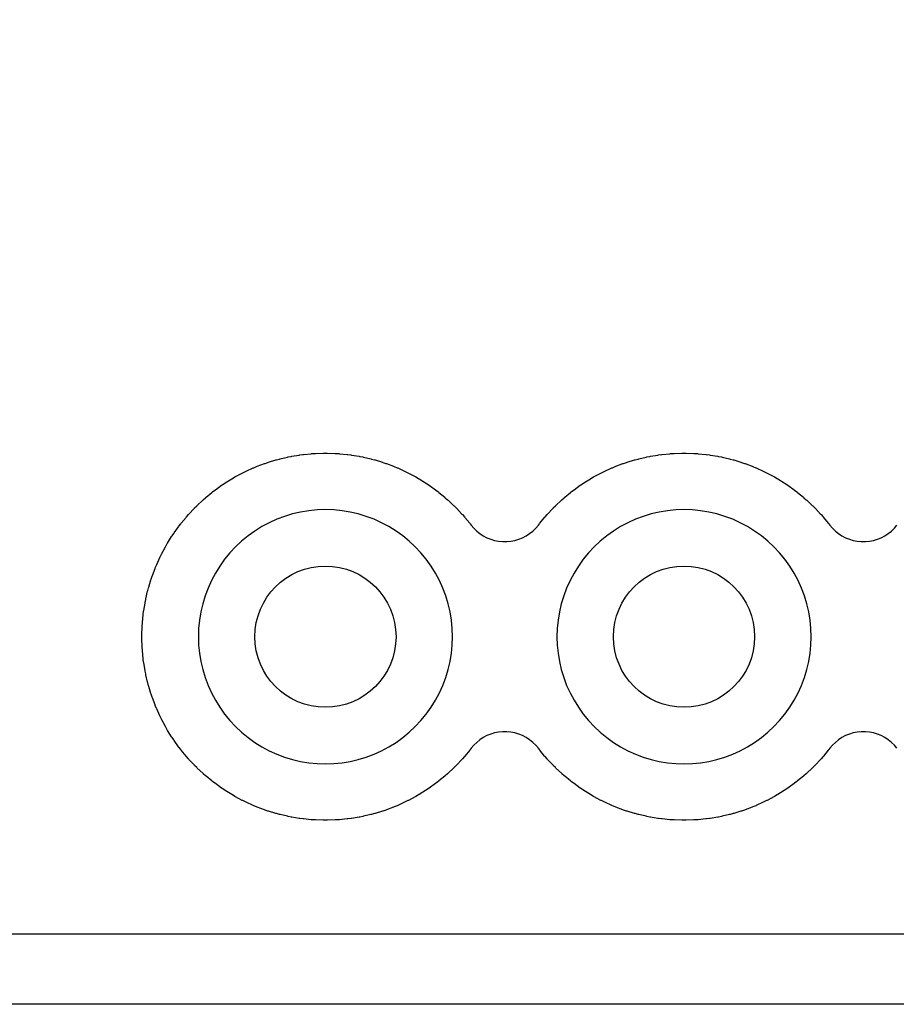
# Model space of a CAD drawing. Header units: millimetres. Extents: x 0 to 81, y 0 to 109.
# Tile 3 of 29: x 24.36 to 30.57, y 0 to 6.97. Entities that reach past the tile are written whole.
import ezdxf

# ---------------------------------------------------------------- set-up
doc = ezdxf.new("R2010")
doc.units = ezdxf.units.MM
for name, color, linetype in [('COPPER_KEEP_ref', 8, 'Continuous'), ('COPPER_REMOVE', 3, 'Continuous'), ('DRILL_1.0', 4, 'Continuous'), ('OUTLINE', 7, 'Continuous')]:
    doc.layers.add(name, color=color, linetype=linetype)

msp = doc.modelspace()

# ---------------------------------------------------------------- linework, layer by layer
at = {"layer": 'COPPER_KEEP_ref'}
for points in [[(30.578, 1.8128), (30.5593, 1.8349), (30.5386, 1.855), (30.516, 1.8731), (30.4918, 1.8889), (30.4662, 1.9023), (30.4394, 1.9132), (30.4116, 1.9215), (30.3833, 1.927), (30.3545, 1.9298), (30.3255, 1.9298), (30.2967, 1.927), (30.2684, 1.9215), (30.2406, 1.9132), (30.2138, 1.9023), (30.1882, 1.8889), (30.164, 1.8731), (30.1414, 1.855), (30.1207, 1.8349), (30.102, 1.8128), (30.0947, 1.8033), (30.0917, 1.7995), (30.0574, 1.7577), (30.0542, 1.754), (30.0402, 1.738), (30.0369, 1.7344), (30, 1.695), (29.9966, 1.6914), (29.9816, 1.6764), (29.978, 1.673), (29.9386, 1.6361), (29.935, 1.6328), (29.919, 1.6188), (29.9153, 1.6156), (29.8735, 1.5813), (29.8697, 1.5783), (29.8528, 1.5653), (29.8489, 1.5624), (29.805, 1.531), (29.801, 1.5282), (29.7833, 1.5164), (29.7792, 1.5137), (29.7333, 1.4852), (29.7291, 1.4827), (29.7107, 1.472), (29.7064, 1.4697), (29.6588, 1.4442), (29.6544, 1.442), (29.6353, 1.4326), (29.6309, 1.4305), (29.5817, 1.4082), (29.5772, 1.4062), (29.5576, 1.3981), (29.553, 1.3963), (29.5025, 1.3773), (29.4979, 1.3756), (29.4777, 1.3688), (29.4731, 1.3673), (29.4214, 1.3516), (29.4167, 1.3503), (29.3961, 1.3448), (29.3914, 1.3436), (29.3388, 1.3313), (29.334, 1.3303), (29.3131, 1.3261), (29.3083, 1.3252), (29.2551, 1.3164), (29.2502, 1.3157), (29.2291, 1.3129), (29.2242, 1.3124), (29.1705, 1.3071), (29.1656, 1.3067), (29.1444, 1.3053), (29.1395, 1.3051), (29.0855, 1.3033), (29.0806, 1.3032), (29.0594, 1.3032), (29.0545, 1.3033), (29.0005, 1.3051), (28.9956, 1.3053), (28.9744, 1.3067), (28.9695, 1.3071), (28.9158, 1.3124), (28.9109, 1.3129), (28.8898, 1.3157), (28.8849, 1.3164), (28.8317, 1.3252), (28.8269, 1.3261), (28.806, 1.3303), (28.8012, 1.3313), (28.7486, 1.3436), (28.7439, 1.3448), (28.7233, 1.3503), (28.7186, 1.3516), (28.6669, 1.3673), (28.6623, 1.3688), (28.6421, 1.3756), (28.6375, 1.3773), (28.587, 1.3963), (28.5824, 1.3981), (28.5628, 1.4062), (28.5583, 1.4082), (28.5091, 1.4305), (28.5047, 1.4326), (28.4856, 1.442), (28.4812, 1.4442), (28.4336, 1.4697), (28.4293, 1.472), (28.4109, 1.4827), (28.4067, 1.4852), (28.3608, 1.5137), (28.3567, 1.5164), (28.339, 1.5282), (28.335, 1.531), (28.2911, 1.5624), (28.2872, 1.5653), (28.2703, 1.5783), (28.2665, 1.5813), (28.2247, 1.6156), (28.221, 1.6188), (28.205, 1.6328), (28.2014, 1.6361), (28.162, 1.673), (28.1584, 1.6764), (28.1434, 1.6914), (28.14, 1.695), (28.1031, 1.7344), (28.0998, 1.738), (28.0858, 1.754), (28.0826, 1.7577), (28.0483, 1.7995), (28.0453, 1.8033), (28.038, 1.8128), (28.0193, 1.8349), (27.9986, 1.855), (27.976, 1.8731), (27.9518, 1.8889), (27.9262, 1.9023), (27.8994, 1.9132), (27.8716, 1.9215), (27.8433, 1.927), (27.8145, 1.9298), (27.7855, 1.9298), (27.7567, 1.927), (27.7284, 1.9215), (27.7006, 1.9132), (27.6738, 1.9023), (27.6482, 1.8889), (27.624, 1.8731), (27.6014, 1.855), (27.5807, 1.8349), (27.562, 1.8128), (27.5547, 1.8033), (27.5517, 1.7995), (27.5174, 1.7577), (27.5142, 1.754), (27.5002, 1.738), (27.4969, 1.7344), (27.46, 1.695), (27.4566, 1.6914), (27.4416, 1.6764), (27.438, 1.673), (27.3986, 1.6361), (27.395, 1.6328), (27.379, 1.6188), (27.3753, 1.6156), (27.3335, 1.5813), (27.3297, 1.5783), (27.3128, 1.5653), (27.3089, 1.5624), (27.265, 1.531), (27.261, 1.5282), (27.2433, 1.5164), (27.2392, 1.5137), (27.1933, 1.4852), (27.1891, 1.4827), (27.1707, 1.472), (27.1664, 1.4697), (27.1188, 1.4442), (27.1144, 1.442), (27.0953, 1.4326), (27.0909, 1.4305), (27.0417, 1.4082), (27.0372, 1.4062), (27.0176, 1.3981), (27.013, 1.3963), (26.9625, 1.3773), (26.9579, 1.3756), (26.9377, 1.3688), (26.9331, 1.3673), (26.8814, 1.3516), (26.8767, 1.3503), (26.8561, 1.3448), (26.8514, 1.3436), (26.7988, 1.3313), (26.794, 1.3303), (26.7731, 1.3261), (26.7683, 1.3252), (26.7151, 1.3164), (26.7102, 1.3157), (26.6891, 1.3129), (26.6842, 1.3124), (26.6305, 1.3071), (26.6256, 1.3067), (26.6044, 1.3053), (26.5995, 1.3051), (26.5455, 1.3033), (26.5406, 1.3032), (26.5194, 1.3032), (26.5145, 1.3033), (26.4605, 1.3051), (26.4556, 1.3053), (26.4344, 1.3067), (26.4295, 1.3071), (26.3758, 1.3124), (26.3709, 1.3129), (26.3498, 1.3157), (26.3449, 1.3164), (26.2917, 1.3252), (26.2869, 1.3261), (26.266, 1.3303), (26.2612, 1.3313), (26.2086, 1.3436), (26.2039, 1.3448), (26.1833, 1.3503), (26.1786, 1.3516), (26.1269, 1.3673), (26.1223, 1.3688), (26.1021, 1.3756), (26.0975, 1.3773), (26.047, 1.3963), (26.0424, 1.3981), (26.0228, 1.4062), (26.0183, 1.4082), (25.9691, 1.4305), (25.9647, 1.4326), (25.9456, 1.442), (25.9412, 1.4442), (25.8936, 1.4697), (25.8893, 1.472), (25.8709, 1.4827), (25.8667, 1.4852), (25.8208, 1.5137), (25.8167, 1.5164), (25.799, 1.5282), (25.795, 1.531), (25.7511, 1.5624), (25.7472, 1.5653), (25.7303, 1.5783), (25.7265, 1.5813), (25.6847, 1.6156), (25.681, 1.6188), (25.665, 1.6328), (25.6614, 1.6361), (25.622, 1.673), (25.6184, 1.6764), (25.6034, 1.6914), (25.6, 1.695), (25.5631, 1.7344), (25.5598, 1.738), (25.5458, 1.754), (25.5426, 1.7577), (25.5083, 1.7995), (25.5053, 1.8033), (25.4923, 1.8202), (25.4894, 1.8241), (25.458, 1.868), (25.4552, 1.872), (25.4434, 1.8897), (25.4407, 1.8938), (25.4122, 1.9397), (25.4097, 1.9439), (25.399, 1.9623), (25.3967, 1.9666), (25.3712, 2.0142), (25.369, 2.0186), (25.3596, 2.0377), (25.3575, 2.0421), (25.3352, 2.0913), (25.3332, 2.0958), (25.3251, 2.1154), (25.3233, 2.12), (25.3043, 2.1705), (25.3026, 2.1751), (25.2958, 2.1953), (25.2943, 2.1999), (25.2786, 2.2516), (25.2773, 2.2563), (25.2718, 2.2769), (25.2706, 2.2816), (25.2583, 2.3342), (25.2573, 2.339), (25.2531, 2.3599), (25.2522, 2.3647), (25.2434, 2.4179), (25.2427, 2.4228), (25.2399, 2.4439), (25.2394, 2.4488), (25.2341, 2.5025), (25.2337, 2.5074), (25.2323, 2.5286), (25.2321, 2.5335), (25.2303, 2.5875), (25.2302, 2.5924), (25.2302, 2.6136), (25.2303, 2.6185), (25.2321, 2.6725), (25.2323, 2.6774), (25.2337, 2.6986), (25.2341, 2.7035), (25.2394, 2.7572), (25.2399, 2.7621), (25.2427, 2.7832), (25.2434, 2.7881), (25.2522, 2.8413), (25.2531, 2.8461), (25.2573, 2.867), (25.2583, 2.8718), (25.2706, 2.9244), (25.2718, 2.9291), (25.2773, 2.9497), (25.2786, 2.9544), (25.2943, 3.0061), (25.2958, 3.0107), (25.3026, 3.0309), (25.3043, 3.0355), (25.3233, 3.086), (25.3251, 3.0906), (25.3332, 3.1102), (25.3352, 3.1147), (25.3575, 3.1639), (25.3596, 3.1683), (25.369, 3.1874), (25.3712, 3.1918), (25.3967, 3.2394), (25.399, 3.2437), (25.4097, 3.2621), (25.4122, 3.2663), (25.4407, 3.3122), (25.4434, 3.3163), (25.4552, 3.334), (25.458, 3.338), (25.4894, 3.3819), (25.4923, 3.3858), (25.5053, 3.4027), (25.5083, 3.4065), (25.5426, 3.4483), (25.5458, 3.452), (25.5598, 3.468), (25.5631, 3.4716), (25.6, 3.511), (25.6034, 3.5146), (25.6184, 3.5296), (25.622, 3.533), (25.6614, 3.5699), (25.665, 3.5732), (25.681, 3.5872), (25.6847, 3.5904), (25.7265, 3.6247), (25.7303, 3.6277), (25.7472, 3.6407), (25.7511, 3.6436), (25.795, 3.675), (25.799, 3.6778), (25.8167, 3.6896), (25.8208, 3.6923), (25.8667, 3.7208), (25.8709, 3.7233), (25.8893, 3.734), (25.8936, 3.7363), (25.9412, 3.7618), (25.9456, 3.764), (25.9647, 3.7734), (25.9691, 3.7755), (26.0183, 3.7978), (26.0228, 3.7998), (26.0424, 3.8079), (26.047, 3.8097), (26.0975, 3.8287), (26.1021, 3.8304), (26.1223, 3.8372), (26.1269, 3.8387), (26.1786, 3.8544), (26.1833, 3.8557), (26.2039, 3.8612), (26.2086, 3.8624), (26.2612, 3.8747), (26.266, 3.8757), (26.2869, 3.8799), (26.2917, 3.8808), (26.3449, 3.8896), (26.3498, 3.8903), (26.3709, 3.8931), (26.3758, 3.8936), (26.4295, 3.8989), (26.4344, 3.8993), (26.4556, 3.9007), (26.4605, 3.9009), (26.5145, 3.9027), (26.5194, 3.9028), (26.5406, 3.9028), (26.5455, 3.9027), (26.5995, 3.9009), (26.6044, 3.9007), (26.6256, 3.8993), (26.6305, 3.8989), (26.6842, 3.8936), (26.6891, 3.8931), (26.7102, 3.8903), (26.7151, 3.8896), (26.7683, 3.8808), (26.7731, 3.8799), (26.794, 3.8757), (26.7988, 3.8747), (26.8514, 3.8624), (26.8561, 3.8612), (26.8767, 3.8557), (26.8814, 3.8544), (26.9331, 3.8387), (26.9377, 3.8372), (26.9579, 3.8304), (26.9625, 3.8287), (27.013, 3.8097), (27.0176, 3.8079), (27.0372, 3.7998), (27.0417, 3.7978), (27.0909, 3.7755), (27.0953, 3.7734), (27.1144, 3.764), (27.1188, 3.7618), (27.1664, 3.7363), (27.1707, 3.734), (27.1891, 3.7233), (27.1933, 3.7208), (27.2392, 3.6923), (27.2433, 3.6896), (27.261, 3.6778), (27.265, 3.675), (27.3089, 3.6436), (27.3128, 3.6407), (27.3297, 3.6277), (27.3335, 3.6247), (27.3753, 3.5904), (27.379, 3.5872), (27.395, 3.5732), (27.3986, 3.5699), (27.438, 3.533), (27.4416, 3.5296), (27.4566, 3.5146), (27.46, 3.511), (27.4969, 3.4716), (27.5002, 3.468), (27.5142, 3.452), (27.5174, 3.4483), (27.5517, 3.4065), (27.5547, 3.4027), (27.562, 3.3932), (27.5807, 3.3711), (27.6014, 3.351), (27.624, 3.3329), (27.6482, 3.3171), (27.6738, 3.3037), (27.7006, 3.2928), (27.7284, 3.2845), (27.7567, 3.279), (27.7855, 3.2762), (27.8145, 3.2762), (27.8433, 3.279), (27.8716, 3.2845), (27.8994, 3.2928), (27.9262, 3.3037), (27.9518, 3.3171), (27.976, 3.3329), (27.9986, 3.351), (28.0193, 3.3711), (28.038, 3.3932), (28.0453, 3.4027), (28.0483, 3.4065), (28.0826, 3.4483), (28.0858, 3.452), (28.0998, 3.468), (28.1031, 3.4716), (28.14, 3.511), (28.1434, 3.5146), (28.1584, 3.5296), (28.162, 3.533), (28.2014, 3.5699), (28.205, 3.5732), (28.221, 3.5872), (28.2247, 3.5904), (28.2665, 3.6247), (28.2703, 3.6277), (28.2872, 3.6407), (28.2911, 3.6436), (28.335, 3.675), (28.339, 3.6778), (28.3567, 3.6896), (28.3608, 3.6923), (28.4067, 3.7208), (28.4109, 3.7233), (28.4293, 3.734), (28.4336, 3.7363), (28.4812, 3.7618), (28.4856, 3.764), (28.5047, 3.7734), (28.5091, 3.7755), (28.5583, 3.7978), (28.5628, 3.7998), (28.5824, 3.8079), (28.587, 3.8097), (28.6375, 3.8287), (28.6421, 3.8304), (28.6623, 3.8372), (28.6669, 3.8387), (28.7186, 3.8544), (28.7233, 3.8557), (28.7439, 3.8612), (28.7486, 3.8624), (28.8012, 3.8747), (28.806, 3.8757), (28.8269, 3.8799), (28.8317, 3.8808), (28.8849, 3.8896), (28.8898, 3.8903), (28.9109, 3.8931), (28.9158, 3.8936), (28.9695, 3.8989), (28.9744, 3.8993), (28.9956, 3.9007), (29.0005, 3.9009), (29.0545, 3.9027), (29.0594, 3.9028), (29.0806, 3.9028), (29.0855, 3.9027), (29.1395, 3.9009), (29.1444, 3.9007), (29.1656, 3.8993), (29.1705, 3.8989), (29.2242, 3.8936), (29.2291, 3.8931), (29.2502, 3.8903), (29.2551, 3.8896), (29.3083, 3.8808), (29.3131, 3.8799), (29.334, 3.8757), (29.3388, 3.8747), (29.3914, 3.8624), (29.3961, 3.8612), (29.4167, 3.8557), (29.4214, 3.8544), (29.4731, 3.8387), (29.4777, 3.8372), (29.4979, 3.8304), (29.5025, 3.8287), (29.553, 3.8097), (29.5576, 3.8079), (29.5772, 3.7998), (29.5817, 3.7978), (29.6309, 3.7755), (29.6353, 3.7734), (29.6544, 3.764), (29.6588, 3.7618), (29.7064, 3.7363), (29.7107, 3.734), (29.7291, 3.7233), (29.7333, 3.7208), (29.7792, 3.6923), (29.7833, 3.6896), (29.801, 3.6778), (29.805, 3.675), (29.8489, 3.6436), (29.8528, 3.6407), (29.8697, 3.6277), (29.8735, 3.6247), (29.9153, 3.5904), (29.919, 3.5872), (29.935, 3.5732), (29.9386, 3.5699), (29.978, 3.533), (29.9816, 3.5296), (29.9966, 3.5146), (30, 3.511), (30.0369, 3.4716), (30.0402, 3.468), (30.0542, 3.452), (30.0574, 3.4483), (30.0917, 3.4065), (30.0947, 3.4027), (30.102, 3.3932), (30.1207, 3.3711), (30.1414, 3.351), (30.164, 3.3329), (30.1882, 3.3171), (30.2138, 3.3037), (30.2406, 3.2928), (30.2684, 3.2845), (30.2967, 3.279), (30.3255, 3.2762), (30.3545, 3.2762), (30.3833, 3.279), (30.4116, 3.2845), (30.4394, 3.2928), (30.4662, 3.3037), (30.4918, 3.3171), (30.516, 3.3329), (30.5386, 3.351), (30.5593, 3.3711), (30.578, 3.3932)], [(19.54, 0.5), (61.46, 0.5)]]:
    msp.add_lwpolyline(points, dxfattribs=at)
for points in [[(25.6778, 2.3137), (25.6985, 2.2586), (25.7228, 2.2049), (25.7506, 2.153), (25.7817, 2.103), (25.816, 2.0551), (25.8533, 2.0096), (25.8936, 1.9666), (25.9366, 1.9263), (25.9821, 1.889), (26.03, 1.8547), (26.08, 1.8236), (26.1319, 1.7958), (26.1856, 1.7715), (26.2407, 1.7508), (26.2971, 1.7337), (26.3544, 1.7203), (26.4125, 1.7107), (26.4711, 1.7049), (26.53, 1.703), (26.5889, 1.7049), (26.6475, 1.7107), (26.7056, 1.7203), (26.7629, 1.7337), (26.8193, 1.7508), (26.8744, 1.7715), (26.9281, 1.7958), (26.98, 1.8236), (27.03, 1.8547), (27.0779, 1.889), (27.1234, 1.9263), (27.1664, 1.9666), (27.2067, 2.0096), (27.244, 2.0551), (27.2783, 2.103), (27.3094, 2.153), (27.3372, 2.2049), (27.3615, 2.2586), (27.3822, 2.3137), (27.3993, 2.3701), (27.4127, 2.4274), (27.4223, 2.4855), (27.4281, 2.5441), (27.43, 2.603), (27.4281, 2.6619), (27.4223, 2.7205), (27.4127, 2.7786), (27.3993, 2.8359), (27.3822, 2.8923), (27.3615, 2.9474), (27.3372, 3.0011), (27.3094, 3.053), (27.2783, 3.103), (27.244, 3.1509), (27.2067, 3.1964), (27.1664, 3.2394), (27.1234, 3.2797), (27.0779, 3.317), (27.03, 3.3513), (26.98, 3.3824), (26.9281, 3.4102), (26.8744, 3.4345), (26.8193, 3.4552), (26.7629, 3.4723), (26.7056, 3.4857), (26.6475, 3.4953), (26.5889, 3.5011), (26.53, 3.503), (26.4711, 3.5011), (26.4125, 3.4953), (26.3544, 3.4857), (26.2971, 3.4723), (26.2407, 3.4552), (26.1856, 3.4345), (26.1319, 3.4102), (26.08, 3.3824), (26.03, 3.3513), (25.9821, 3.317), (25.9366, 3.2797), (25.8936, 3.2394), (25.8533, 3.1964), (25.816, 3.1509), (25.7817, 3.103), (25.7506, 3.053), (25.7228, 3.0011), (25.6985, 2.9474), (25.6778, 2.8923), (25.6607, 2.8359), (25.6473, 2.7786), (25.6377, 2.7205), (25.6319, 2.6619), (25.63, 2.603), (25.6319, 2.5441), (25.6377, 2.4855), (25.6473, 2.4274), (25.6607, 2.3701), (25.6778, 2.3137)], [(28.2385, 2.2586), (28.2628, 2.2049), (28.2906, 2.153), (28.3217, 2.103), (28.356, 2.0551), (28.3933, 2.0096), (28.4336, 1.9666), (28.4766, 1.9263), (28.5221, 1.889), (28.57, 1.8547), (28.62, 1.8236), (28.6719, 1.7958), (28.7256, 1.7715), (28.7807, 1.7508), (28.8371, 1.7337), (28.8944, 1.7203), (28.9525, 1.7107), (29.0111, 1.7049), (29.07, 1.703), (29.1289, 1.7049), (29.1875, 1.7107), (29.2456, 1.7203), (29.3029, 1.7337), (29.3593, 1.7508), (29.4144, 1.7715), (29.4681, 1.7958), (29.52, 1.8236), (29.57, 1.8547), (29.6179, 1.889), (29.6634, 1.9263), (29.7064, 1.9666), (29.7467, 2.0096), (29.784, 2.0551), (29.8183, 2.103), (29.8494, 2.153), (29.8772, 2.2049), (29.9015, 2.2586), (29.9222, 2.3137), (29.9393, 2.3701), (29.9527, 2.4274), (29.9623, 2.4855), (29.9681, 2.5441), (29.97, 2.603), (29.9681, 2.6619), (29.9623, 2.7205), (29.9527, 2.7786), (29.9393, 2.8359), (29.9222, 2.8923), (29.9015, 2.9474), (29.8772, 3.0011), (29.8494, 3.053), (29.8183, 3.103), (29.784, 3.1509), (29.7467, 3.1964), (29.7064, 3.2394), (29.6634, 3.2797), (29.6179, 3.317), (29.57, 3.3513), (29.52, 3.3824), (29.4681, 3.4102), (29.4144, 3.4345), (29.3593, 3.4552), (29.3029, 3.4723), (29.2456, 3.4857), (29.1875, 3.4953), (29.1289, 3.5011), (29.07, 3.503), (29.0111, 3.5011), (28.9525, 3.4953), (28.8944, 3.4857), (28.8371, 3.4723), (28.7807, 3.4552), (28.7256, 3.4345), (28.6719, 3.4102), (28.62, 3.3824), (28.57, 3.3513), (28.5221, 3.317), (28.4766, 3.2797), (28.4336, 3.2394), (28.3933, 3.1964), (28.356, 3.1509), (28.3217, 3.103), (28.2906, 3.053), (28.2628, 3.0011), (28.2385, 2.9474), (28.2178, 2.8923), (28.2007, 2.8359), (28.1873, 2.7786), (28.1777, 2.7205), (28.1719, 2.6619), (28.17, 2.603), (28.1719, 2.5441), (28.1777, 2.4855), (28.1873, 2.4274), (28.2007, 2.3701), (28.2178, 2.3137), (28.2385, 2.2586)]]:
    msp.add_lwpolyline(points, close=True, dxfattribs=at)
at = {"layer": 'COPPER_REMOVE'}
for points in [[(62.26, 0), (18.74, 0), (18.74, 4.3), (18.676, 5.113), (18.485, 5.907), (18.173, 6.661), (17.747, 7.356), (17.217, 7.977), (16.596, 8.507), (15.901, 8.933), (15.147, 9.245), (14.354, 9.436), (13.54, 9.5), (0, 9.5), (0, 96.5)], [(30.578, 1.8128), (30.5593, 1.8349), (30.5386, 1.855), (30.516, 1.8731), (30.4918, 1.8889), (30.4662, 1.9023), (30.4394, 1.9132), (30.4116, 1.9215), (30.3833, 1.927), (30.3545, 1.9298), (30.3255, 1.9298), (30.2967, 1.927), (30.2684, 1.9215), (30.2406, 1.9132), (30.2138, 1.9023), (30.1882, 1.8889), (30.164, 1.8731), (30.1414, 1.855), (30.1207, 1.8349), (30.102, 1.8128), (30.0947, 1.8033), (30.0917, 1.7995), (30.0574, 1.7577), (30.0542, 1.754), (30.0402, 1.738), (30.0369, 1.7344), (30, 1.695), (29.9966, 1.6914), (29.9816, 1.6764), (29.978, 1.673), (29.9386, 1.6361), (29.935, 1.6328), (29.919, 1.6188), (29.9153, 1.6156), (29.8735, 1.5813), (29.8697, 1.5783), (29.8528, 1.5653), (29.8489, 1.5624), (29.805, 1.531), (29.801, 1.5282), (29.7833, 1.5164), (29.7792, 1.5137), (29.7333, 1.4852), (29.7291, 1.4827), (29.7107, 1.472), (29.7064, 1.4697), (29.6588, 1.4442), (29.6544, 1.442), (29.6353, 1.4326), (29.6309, 1.4305), (29.5817, 1.4082), (29.5772, 1.4062), (29.5576, 1.3981), (29.553, 1.3963), (29.5025, 1.3773), (29.4979, 1.3756), (29.4777, 1.3688), (29.4731, 1.3673), (29.4214, 1.3516), (29.4167, 1.3503), (29.3961, 1.3448), (29.3914, 1.3436), (29.3388, 1.3313), (29.334, 1.3303), (29.3131, 1.3261), (29.3083, 1.3252), (29.2551, 1.3164), (29.2502, 1.3157), (29.2291, 1.3129), (29.2242, 1.3124), (29.1705, 1.3071), (29.1656, 1.3067), (29.1444, 1.3053), (29.1395, 1.3051), (29.0855, 1.3033), (29.0806, 1.3032), (29.0594, 1.3032), (29.0545, 1.3033), (29.0005, 1.3051), (28.9956, 1.3053), (28.9744, 1.3067), (28.9695, 1.3071), (28.9158, 1.3124), (28.9109, 1.3129), (28.8898, 1.3157), (28.8849, 1.3164), (28.8317, 1.3252), (28.8269, 1.3261), (28.806, 1.3303), (28.8012, 1.3313), (28.7486, 1.3436), (28.7439, 1.3448), (28.7233, 1.3503), (28.7186, 1.3516), (28.6669, 1.3673), (28.6623, 1.3688), (28.6421, 1.3756), (28.6375, 1.3773), (28.587, 1.3963), (28.5824, 1.3981), (28.5628, 1.4062), (28.5583, 1.4082), (28.5091, 1.4305), (28.5047, 1.4326), (28.4856, 1.442), (28.4812, 1.4442), (28.4336, 1.4697), (28.4293, 1.472), (28.4109, 1.4827), (28.4067, 1.4852), (28.3608, 1.5137), (28.3567, 1.5164), (28.339, 1.5282), (28.335, 1.531), (28.2911, 1.5624), (28.2872, 1.5653), (28.2703, 1.5783), (28.2665, 1.5813), (28.2247, 1.6156), (28.221, 1.6188), (28.205, 1.6328), (28.2014, 1.6361), (28.162, 1.673), (28.1584, 1.6764), (28.1434, 1.6914), (28.14, 1.695), (28.1031, 1.7344), (28.0998, 1.738), (28.0858, 1.754), (28.0826, 1.7577), (28.0483, 1.7995), (28.0453, 1.8033), (28.038, 1.8128), (28.0193, 1.8349), (27.9986, 1.855), (27.976, 1.8731), (27.9518, 1.8889), (27.9262, 1.9023), (27.8994, 1.9132), (27.8716, 1.9215), (27.8433, 1.927), (27.8145, 1.9298), (27.7855, 1.9298), (27.7567, 1.927), (27.7284, 1.9215), (27.7006, 1.9132), (27.6738, 1.9023), (27.6482, 1.8889), (27.624, 1.8731), (27.6014, 1.855), (27.5807, 1.8349), (27.562, 1.8128), (27.5547, 1.8033), (27.5517, 1.7995), (27.5174, 1.7577), (27.5142, 1.754), (27.5002, 1.738), (27.4969, 1.7344), (27.46, 1.695), (27.4566, 1.6914), (27.4416, 1.6764), (27.438, 1.673), (27.3986, 1.6361), (27.395, 1.6328), (27.379, 1.6188), (27.3753, 1.6156), (27.3335, 1.5813), (27.3297, 1.5783), (27.3128, 1.5653), (27.3089, 1.5624), (27.265, 1.531), (27.261, 1.5282), (27.2433, 1.5164), (27.2392, 1.5137), (27.1933, 1.4852), (27.1891, 1.4827), (27.1707, 1.472), (27.1664, 1.4697), (27.1188, 1.4442), (27.1144, 1.442), (27.0953, 1.4326), (27.0909, 1.4305), (27.0417, 1.4082), (27.0372, 1.4062), (27.0176, 1.3981), (27.013, 1.3963), (26.9625, 1.3773), (26.9579, 1.3756), (26.9377, 1.3688), (26.9331, 1.3673), (26.8814, 1.3516), (26.8767, 1.3503), (26.8561, 1.3448), (26.8514, 1.3436), (26.7988, 1.3313), (26.794, 1.3303), (26.7731, 1.3261), (26.7683, 1.3252), (26.7151, 1.3164), (26.7102, 1.3157), (26.6891, 1.3129), (26.6842, 1.3124), (26.6305, 1.3071), (26.6256, 1.3067), (26.6044, 1.3053), (26.5995, 1.3051), (26.5455, 1.3033), (26.5406, 1.3032), (26.5194, 1.3032), (26.5145, 1.3033), (26.4605, 1.3051), (26.4556, 1.3053), (26.4344, 1.3067), (26.4295, 1.3071), (26.3758, 1.3124), (26.3709, 1.3129), (26.3498, 1.3157), (26.3449, 1.3164), (26.2917, 1.3252), (26.2869, 1.3261), (26.266, 1.3303), (26.2612, 1.3313), (26.2086, 1.3436), (26.2039, 1.3448), (26.1833, 1.3503), (26.1786, 1.3516), (26.1269, 1.3673), (26.1223, 1.3688), (26.1021, 1.3756), (26.0975, 1.3773), (26.047, 1.3963), (26.0424, 1.3981), (26.0228, 1.4062), (26.0183, 1.4082), (25.9691, 1.4305), (25.9647, 1.4326), (25.9456, 1.442), (25.9412, 1.4442), (25.8936, 1.4697), (25.8893, 1.472), (25.8709, 1.4827), (25.8667, 1.4852), (25.8208, 1.5137), (25.8167, 1.5164), (25.799, 1.5282), (25.795, 1.531), (25.7511, 1.5624), (25.7472, 1.5653), (25.7303, 1.5783), (25.7265, 1.5813), (25.6847, 1.6156), (25.681, 1.6188), (25.665, 1.6328), (25.6614, 1.6361), (25.622, 1.673), (25.6184, 1.6764), (25.6034, 1.6914), (25.6, 1.695), (25.5631, 1.7344), (25.5598, 1.738), (25.5458, 1.754), (25.5426, 1.7577), (25.5083, 1.7995), (25.5053, 1.8033), (25.4923, 1.8202), (25.4894, 1.8241), (25.458, 1.868), (25.4552, 1.872), (25.4434, 1.8897), (25.4407, 1.8938), (25.4122, 1.9397), (25.4097, 1.9439), (25.399, 1.9623), (25.3967, 1.9666), (25.3712, 2.0142), (25.369, 2.0186), (25.3596, 2.0377), (25.3575, 2.0421), (25.3352, 2.0913), (25.3332, 2.0958), (25.3251, 2.1154), (25.3233, 2.12), (25.3043, 2.1705), (25.3026, 2.1751), (25.2958, 2.1953), (25.2943, 2.1999), (25.2786, 2.2516), (25.2773, 2.2563), (25.2718, 2.2769), (25.2706, 2.2816), (25.2583, 2.3342), (25.2573, 2.339), (25.2531, 2.3599), (25.2522, 2.3647), (25.2434, 2.4179), (25.2427, 2.4228), (25.2399, 2.4439), (25.2394, 2.4488), (25.2341, 2.5025), (25.2337, 2.5074), (25.2323, 2.5286), (25.2321, 2.5335), (25.2303, 2.5875), (25.2302, 2.5924), (25.2302, 2.6136), (25.2303, 2.6185), (25.2321, 2.6725), (25.2323, 2.6774), (25.2337, 2.6986), (25.2341, 2.7035), (25.2394, 2.7572), (25.2399, 2.7621), (25.2427, 2.7832), (25.2434, 2.7881), (25.2522, 2.8413), (25.2531, 2.8461), (25.2573, 2.867), (25.2583, 2.8718), (25.2706, 2.9244), (25.2718, 2.9291), (25.2773, 2.9497), (25.2786, 2.9544), (25.2943, 3.0061), (25.2958, 3.0107), (25.3026, 3.0309), (25.3043, 3.0355), (25.3233, 3.086), (25.3251, 3.0906), (25.3332, 3.1102), (25.3352, 3.1147), (25.3575, 3.1639), (25.3596, 3.1683), (25.369, 3.1874), (25.3712, 3.1918), (25.3967, 3.2394), (25.399, 3.2437), (25.4097, 3.2621), (25.4122, 3.2663), (25.4407, 3.3122), (25.4434, 3.3163), (25.4552, 3.334), (25.458, 3.338), (25.4894, 3.3819), (25.4923, 3.3858), (25.5053, 3.4027), (25.5083, 3.4065), (25.5426, 3.4483), (25.5458, 3.452), (25.5598, 3.468), (25.5631, 3.4716), (25.6, 3.511), (25.6034, 3.5146), (25.6184, 3.5296), (25.622, 3.533), (25.6614, 3.5699), (25.665, 3.5732), (25.681, 3.5872), (25.6847, 3.5904), (25.7265, 3.6247), (25.7303, 3.6277), (25.7472, 3.6407), (25.7511, 3.6436), (25.795, 3.675), (25.799, 3.6778), (25.8167, 3.6896), (25.8208, 3.6923), (25.8667, 3.7208), (25.8709, 3.7233), (25.8893, 3.734), (25.8936, 3.7363), (25.9412, 3.7618), (25.9456, 3.764), (25.9647, 3.7734), (25.9691, 3.7755), (26.0183, 3.7978), (26.0228, 3.7998), (26.0424, 3.8079), (26.047, 3.8097), (26.0975, 3.8287), (26.1021, 3.8304), (26.1223, 3.8372), (26.1269, 3.8387), (26.1786, 3.8544), (26.1833, 3.8557), (26.2039, 3.8612), (26.2086, 3.8624), (26.2612, 3.8747), (26.266, 3.8757), (26.2869, 3.8799), (26.2917, 3.8808), (26.3449, 3.8896), (26.3498, 3.8903), (26.3709, 3.8931), (26.3758, 3.8936), (26.4295, 3.8989), (26.4344, 3.8993), (26.4556, 3.9007), (26.4605, 3.9009), (26.5145, 3.9027), (26.5194, 3.9028), (26.5406, 3.9028), (26.5455, 3.9027), (26.5995, 3.9009), (26.6044, 3.9007), (26.6256, 3.8993), (26.6305, 3.8989), (26.6842, 3.8936), (26.6891, 3.8931), (26.7102, 3.8903), (26.7151, 3.8896), (26.7683, 3.8808), (26.7731, 3.8799), (26.794, 3.8757), (26.7988, 3.8747), (26.8514, 3.8624), (26.8561, 3.8612), (26.8767, 3.8557), (26.8814, 3.8544), (26.9331, 3.8387), (26.9377, 3.8372), (26.9579, 3.8304), (26.9625, 3.8287), (27.013, 3.8097), (27.0176, 3.8079), (27.0372, 3.7998), (27.0417, 3.7978), (27.0909, 3.7755), (27.0953, 3.7734), (27.1144, 3.764), (27.1188, 3.7618), (27.1664, 3.7363), (27.1707, 3.734), (27.1891, 3.7233), (27.1933, 3.7208), (27.2392, 3.6923), (27.2433, 3.6896), (27.261, 3.6778), (27.265, 3.675), (27.3089, 3.6436), (27.3128, 3.6407), (27.3297, 3.6277), (27.3335, 3.6247), (27.3753, 3.5904), (27.379, 3.5872), (27.395, 3.5732), (27.3986, 3.5699), (27.438, 3.533), (27.4416, 3.5296), (27.4566, 3.5146), (27.46, 3.511), (27.4969, 3.4716), (27.5002, 3.468), (27.5142, 3.452), (27.5174, 3.4483), (27.5517, 3.4065), (27.5547, 3.4027), (27.562, 3.3932), (27.5807, 3.3711), (27.6014, 3.351), (27.624, 3.3329), (27.6482, 3.3171), (27.6738, 3.3037), (27.7006, 3.2928), (27.7284, 3.2845), (27.7567, 3.279), (27.7855, 3.2762), (27.8145, 3.2762), (27.8433, 3.279), (27.8716, 3.2845), (27.8994, 3.2928), (27.9262, 3.3037), (27.9518, 3.3171), (27.976, 3.3329), (27.9986, 3.351), (28.0193, 3.3711), (28.038, 3.3932), (28.0453, 3.4027), (28.0483, 3.4065), (28.0826, 3.4483), (28.0858, 3.452), (28.0998, 3.468), (28.1031, 3.4716), (28.14, 3.511), (28.1434, 3.5146), (28.1584, 3.5296), (28.162, 3.533), (28.2014, 3.5699), (28.205, 3.5732), (28.221, 3.5872), (28.2247, 3.5904), (28.2665, 3.6247), (28.2703, 3.6277), (28.2872, 3.6407), (28.2911, 3.6436), (28.335, 3.675), (28.339, 3.6778), (28.3567, 3.6896), (28.3608, 3.6923), (28.4067, 3.7208), (28.4109, 3.7233), (28.4293, 3.734), (28.4336, 3.7363), (28.4812, 3.7618), (28.4856, 3.764), (28.5047, 3.7734), (28.5091, 3.7755), (28.5583, 3.7978), (28.5628, 3.7998), (28.5824, 3.8079), (28.587, 3.8097), (28.6375, 3.8287), (28.6421, 3.8304), (28.6623, 3.8372), (28.6669, 3.8387), (28.7186, 3.8544), (28.7233, 3.8557), (28.7439, 3.8612), (28.7486, 3.8624), (28.8012, 3.8747), (28.806, 3.8757), (28.8269, 3.8799), (28.8317, 3.8808), (28.8849, 3.8896), (28.8898, 3.8903), (28.9109, 3.8931), (28.9158, 3.8936), (28.9695, 3.8989), (28.9744, 3.8993), (28.9956, 3.9007), (29.0005, 3.9009), (29.0545, 3.9027), (29.0594, 3.9028), (29.0806, 3.9028), (29.0855, 3.9027), (29.1395, 3.9009), (29.1444, 3.9007), (29.1656, 3.8993), (29.1705, 3.8989), (29.2242, 3.8936), (29.2291, 3.8931), (29.2502, 3.8903), (29.2551, 3.8896), (29.3083, 3.8808), (29.3131, 3.8799), (29.334, 3.8757), (29.3388, 3.8747), (29.3914, 3.8624), (29.3961, 3.8612), (29.4167, 3.8557), (29.4214, 3.8544), (29.4731, 3.8387), (29.4777, 3.8372), (29.4979, 3.8304), (29.5025, 3.8287), (29.553, 3.8097), (29.5576, 3.8079), (29.5772, 3.7998), (29.5817, 3.7978), (29.6309, 3.7755), (29.6353, 3.7734), (29.6544, 3.764), (29.6588, 3.7618), (29.7064, 3.7363), (29.7107, 3.734), (29.7291, 3.7233), (29.7333, 3.7208), (29.7792, 3.6923), (29.7833, 3.6896), (29.801, 3.6778), (29.805, 3.675), (29.8489, 3.6436), (29.8528, 3.6407), (29.8697, 3.6277), (29.8735, 3.6247), (29.9153, 3.5904), (29.919, 3.5872), (29.935, 3.5732), (29.9386, 3.5699), (29.978, 3.533), (29.9816, 3.5296), (29.9966, 3.5146), (30, 3.511), (30.0369, 3.4716), (30.0402, 3.468), (30.0542, 3.452), (30.0574, 3.4483), (30.0917, 3.4065), (30.0947, 3.4027), (30.102, 3.3932), (30.1207, 3.3711), (30.1414, 3.351), (30.164, 3.3329), (30.1882, 3.3171), (30.2138, 3.3037), (30.2406, 3.2928), (30.2684, 3.2845), (30.2967, 3.279), (30.3255, 3.2762), (30.3545, 3.2762), (30.3833, 3.279), (30.4116, 3.2845), (30.4394, 3.2928), (30.4662, 3.3037), (30.4918, 3.3171), (30.516, 3.3329), (30.5386, 3.351), (30.5593, 3.3711), (30.578, 3.3932)], [(19.54, 0.5), (61.46, 0.5)]]:
    msp.add_lwpolyline(points, dxfattribs=at)
for points in [[(25.6778, 2.3137), (25.6985, 2.2586), (25.7228, 2.2049), (25.7506, 2.153), (25.7817, 2.103), (25.816, 2.0551), (25.8533, 2.0096), (25.8936, 1.9666), (25.9366, 1.9263), (25.9821, 1.889), (26.03, 1.8547), (26.08, 1.8236), (26.1319, 1.7958), (26.1856, 1.7715), (26.2407, 1.7508), (26.2971, 1.7337), (26.3544, 1.7203), (26.4125, 1.7107), (26.4711, 1.7049), (26.53, 1.703), (26.5889, 1.7049), (26.6475, 1.7107), (26.7056, 1.7203), (26.7629, 1.7337), (26.8193, 1.7508), (26.8744, 1.7715), (26.9281, 1.7958), (26.98, 1.8236), (27.03, 1.8547), (27.0779, 1.889), (27.1234, 1.9263), (27.1664, 1.9666), (27.2067, 2.0096), (27.244, 2.0551), (27.2783, 2.103), (27.3094, 2.153), (27.3372, 2.2049), (27.3615, 2.2586), (27.3822, 2.3137), (27.3993, 2.3701), (27.4127, 2.4274), (27.4223, 2.4855), (27.4281, 2.5441), (27.43, 2.603), (27.4281, 2.6619), (27.4223, 2.7205), (27.4127, 2.7786), (27.3993, 2.8359), (27.3822, 2.8923), (27.3615, 2.9474), (27.3372, 3.0011), (27.3094, 3.053), (27.2783, 3.103), (27.244, 3.1509), (27.2067, 3.1964), (27.1664, 3.2394), (27.1234, 3.2797), (27.0779, 3.317), (27.03, 3.3513), (26.98, 3.3824), (26.9281, 3.4102), (26.8744, 3.4345), (26.8193, 3.4552), (26.7629, 3.4723), (26.7056, 3.4857), (26.6475, 3.4953), (26.5889, 3.5011), (26.53, 3.503), (26.4711, 3.5011), (26.4125, 3.4953), (26.3544, 3.4857), (26.2971, 3.4723), (26.2407, 3.4552), (26.1856, 3.4345), (26.1319, 3.4102), (26.08, 3.3824), (26.03, 3.3513), (25.9821, 3.317), (25.9366, 3.2797), (25.8936, 3.2394), (25.8533, 3.1964), (25.816, 3.1509), (25.7817, 3.103), (25.7506, 3.053), (25.7228, 3.0011), (25.6985, 2.9474), (25.6778, 2.8923), (25.6607, 2.8359), (25.6473, 2.7786), (25.6377, 2.7205), (25.6319, 2.6619), (25.63, 2.603), (25.6319, 2.5441), (25.6377, 2.4855), (25.6473, 2.4274), (25.6607, 2.3701), (25.6778, 2.3137)], [(28.2385, 2.2586), (28.2628, 2.2049), (28.2906, 2.153), (28.3217, 2.103), (28.356, 2.0551), (28.3933, 2.0096), (28.4336, 1.9666), (28.4766, 1.9263), (28.5221, 1.889), (28.57, 1.8547), (28.62, 1.8236), (28.6719, 1.7958), (28.7256, 1.7715), (28.7807, 1.7508), (28.8371, 1.7337), (28.8944, 1.7203), (28.9525, 1.7107), (29.0111, 1.7049), (29.07, 1.703), (29.1289, 1.7049), (29.1875, 1.7107), (29.2456, 1.7203), (29.3029, 1.7337), (29.3593, 1.7508), (29.4144, 1.7715), (29.4681, 1.7958), (29.52, 1.8236), (29.57, 1.8547), (29.6179, 1.889), (29.6634, 1.9263), (29.7064, 1.9666), (29.7467, 2.0096), (29.784, 2.0551), (29.8183, 2.103), (29.8494, 2.153), (29.8772, 2.2049), (29.9015, 2.2586), (29.9222, 2.3137), (29.9393, 2.3701), (29.9527, 2.4274), (29.9623, 2.4855), (29.9681, 2.5441), (29.97, 2.603), (29.9681, 2.6619), (29.9623, 2.7205), (29.9527, 2.7786), (29.9393, 2.8359), (29.9222, 2.8923), (29.9015, 2.9474), (29.8772, 3.0011), (29.8494, 3.053), (29.8183, 3.103), (29.784, 3.1509), (29.7467, 3.1964), (29.7064, 3.2394), (29.6634, 3.2797), (29.6179, 3.317), (29.57, 3.3513), (29.52, 3.3824), (29.4681, 3.4102), (29.4144, 3.4345), (29.3593, 3.4552), (29.3029, 3.4723), (29.2456, 3.4857), (29.1875, 3.4953), (29.1289, 3.5011), (29.07, 3.503), (29.0111, 3.5011), (28.9525, 3.4953), (28.8944, 3.4857), (28.8371, 3.4723), (28.7807, 3.4552), (28.7256, 3.4345), (28.6719, 3.4102), (28.62, 3.3824), (28.57, 3.3513), (28.5221, 3.317), (28.4766, 3.2797), (28.4336, 3.2394), (28.3933, 3.1964), (28.356, 3.1509), (28.3217, 3.103), (28.2906, 3.053), (28.2628, 3.0011), (28.2385, 2.9474), (28.2178, 2.8923), (28.2007, 2.8359), (28.1873, 2.7786), (28.1777, 2.7205), (28.1719, 2.6619), (28.17, 2.603), (28.1719, 2.5441), (28.1777, 2.4855), (28.1873, 2.4274), (28.2007, 2.3701), (28.2178, 2.3137), (28.2385, 2.2586)]]:
    msp.add_lwpolyline(points, close=True, dxfattribs=at)
at = {"layer": 'DRILL_1.0'}
for centre in [(26.53, 2.603), (29.07, 2.603)]:
    msp.add_circle(centre, 0.5, dxfattribs=at)
at = {"layer": 'OUTLINE'}
msp.add_lwpolyline([(62.26, 0), (18.74, 0), (18.74, 4.3), (18.676, 5.113), (18.485, 5.907), (18.173, 6.661), (17.747, 7.356), (17.217, 7.977), (16.596, 8.507), (15.901, 8.933), (15.147, 9.245), (14.354, 9.436), (13.54, 9.5), (0, 9.5), (0, 96.5)], dxfattribs=at)

doc.saveas('drawing.dxf')
